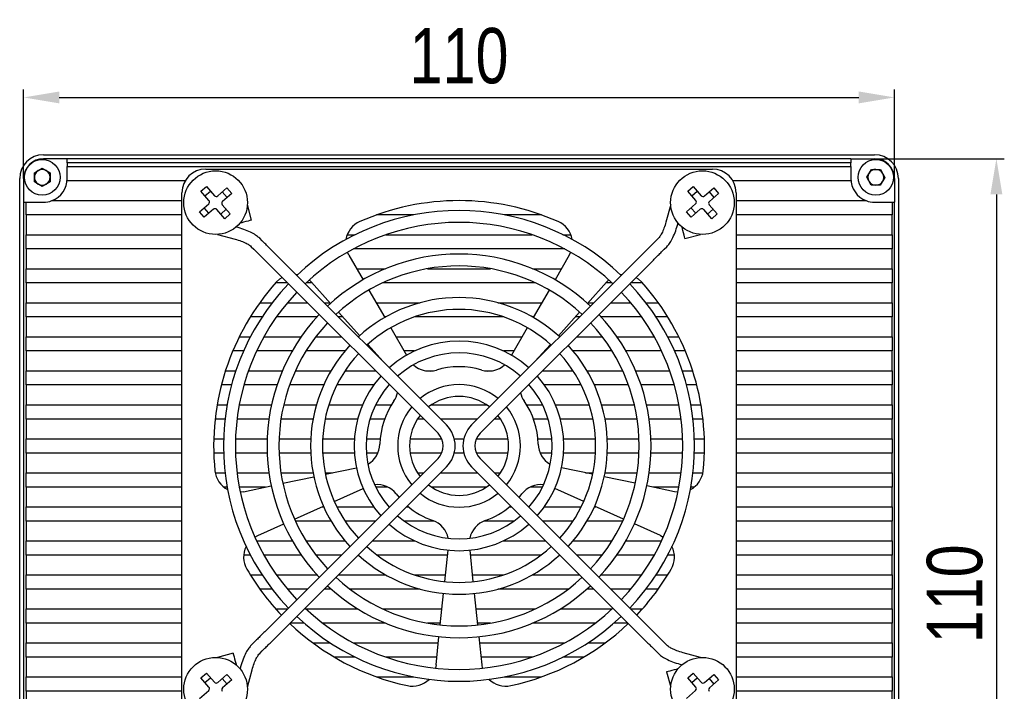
# Model space of a CAD drawing. Header units: millimetres. Extents: x 0 to 15109, y 0 to 959.
# Tile 5 of 5: x 14985 to 15109, y 819 to 904. Entities that reach past the tile are written whole.
import ezdxf

# ---------------------------------------------------------------- set-up
doc = ezdxf.new("R2010")
doc.units = ezdxf.units.MM
doc.layers.add('粗实线', color=7, linetype='Continuous', lineweight=50)
doc.layers.add('细实线', color=3, linetype='Continuous', lineweight=25)
doc.styles.add('iTek', font='txt', dxfattribs={"width": 0.8, "height": 7})
doc.dimstyles.new('iTek', dxfattribs={"dimscale": 0, "dimtxt": 7, "dimasz": 4.5, "dimexe": 1, "dimexo": 0, "dimgap": 1.5, "dimtad": 1, "dimtoh": 1, "dimdsep": 46, "dimtxsty": 'iTek', "dimcen": 4, "dimclrd": 256, "dimclre": 256, "dimclrt": 256, "dimazin": 2, "dimtfac": 1, "dimtmove": 0, "dimatfit": 3, "dimfxl": 1, "dimlwd": -1, "dimlwe": -1, "dimarcsym": 0})

# ---------------------------------------------------------------- blocks, each defined once
blk = doc.blocks.new('*D113')
at = {"layer": 'Defpoints', "color": 0, "lineweight": 30}
for p in [(15095.38, 894.55), (14985.38, 884.3), (15095.38, 884.3)]:
    blk.add_point(p, dxfattribs=at)
at = {"layer": '细实线'}
for p, q in [((14985.38, 884.3), (14985.38, 895.55)), ((15095.38, 884.3), (15095.38, 895.55)), ((14989.88, 894.55), (15090.88, 894.55))]:
    blk.add_line(p, q, dxfattribs=at)
at = {"layer": '细实线', "lineweight": 30}
for points in [[(14989.88, 895.3), (14989.88, 893.8), (14985.38, 894.55)], [(15090.88, 895.3), (15090.88, 893.8), (15095.38, 894.55)]]:
    blk.add_solid(points, dxfattribs=at)
at = {"layer": '细实线', "insert": (15040.38, 899.78), "char_height": 7, "attachment_point": 5, "style": 'iTek'}
blk.add_mtext('110', dxfattribs=at)
blk = doc.blocks.new('*D114')
at = {"layer": 'Defpoints', "color": 0, "lineweight": 30}
for p in [(15092.88, 886.8), (15092.88, 776.8), (15108.26, 776.8)]:
    blk.add_point(p, dxfattribs=at)
at = {"layer": '细实线'}
for p, q in [((15092.88, 886.8), (15109.26, 886.8)), ((15108.26, 882.3), (15108.26, 781.3)), ((15092.88, 776.8), (15109.26, 776.8))]:
    blk.add_line(p, q, dxfattribs=at)
at = {"layer": '细实线', "lineweight": 30}
for points in [[(15107.51, 882.3), (15109.01, 882.3), (15108.26, 886.8)], [(15107.51, 781.3), (15109.01, 781.3), (15108.26, 776.8)]]:
    blk.add_solid(points, dxfattribs=at)
at = {"layer": '细实线', "insert": (15103.02, 831.8), "char_height": 7, "attachment_point": 5, "rotation": 90, "style": 'iTek'}
blk.add_mtext('110', dxfattribs=at)

msp = doc.modelspace()

# ---------------------------------------------------------------- linework, layer by layer
at = {"layer": '粗实线', "lineweight": 30}
for p, q in [((14987.88, 887.301), (15092.88, 887.301)), ((14986.73, 885.028), (14987.73, 885.606)), ((14987.73, 885.606), (14988.73, 885.028)), ((14990.88, 886.801), (14987.88, 886.801)), ((15089.88, 886.801), (14990.88, 886.801)), ((14990.88, 886.301), (14990.88, 886.801)), ((15089.88, 886.301), (14990.88, 886.301)), ((14990.88, 886.301), (14990.88, 885.801)), ((14990.88, 884.001), (14990.88, 885.801)), ((14990.88, 885.801), (15089.88, 885.801)), ((15089.88, 886.801), (15089.88, 886.301)), ((15089.88, 886.801), (15092.88, 886.801)), ((15089.88, 885.801), (15089.88, 886.301)), ((15089.88, 885.801), (15089.88, 884.001)), ((14986.73, 883.874), (14986.73, 885.028)), ((14988.73, 885.028), (14988.73, 883.874)), ((15008.38, 885.501), (15072.38, 885.501)), ((15091.875, 884.467), (15092.466, 885.459)), ((15092.439, 883.459), (15091.875, 884.467)), ((15092.466, 885.459), (15093.621, 885.443)), ((15094.184, 884.435), (15093.593, 883.443)), ((15093.621, 885.443), (15094.184, 884.435)), ((14984.88, 779.301), (14984.88, 884.301)), ((14985.38, 884.301), (14985.38, 881.301)), ((14987.73, 883.296), (14986.73, 883.874)), ((14988.73, 883.874), (14987.73, 883.296)), ((15005.782, 884.001), (14990.88, 884.001)), ((15007.773, 882.684), (15008.467, 883.288)), ((15008.467, 883.288), (15009.478, 882.126)), ((15009.901, 882.097), (15011.063, 883.108)), ((15011.063, 883.108), (15011.667, 882.414)), ((15069.273, 882.684), (15069.967, 883.288)), ((15069.967, 883.288), (15070.978, 882.126)), ((15071.401, 882.097), (15072.563, 883.108)), ((15072.563, 883.108), (15073.167, 882.414)), ((15089.88, 884.001), (15074.978, 884.001)), ((15093.593, 883.443), (15092.439, 883.459)), ((15095.38, 884.301), (15095.38, 881.301)), ((15095.88, 884.301), (15095.88, 779.301)), ((15005.38, 818.501), (15005.38, 882.501)), ((15008.784, 881.522), (15007.773, 882.684)), ((15008.284, 882.096), (15008.978, 882.7)), ((15010.475, 882.596), (15011.079, 881.902)), ((15011.667, 882.414), (15010.505, 881.403)), ((15070.284, 881.522), (15069.273, 882.684)), ((15069.784, 882.096), (15070.478, 882.7)), ((15071.975, 882.596), (15072.579, 881.902)), ((15073.167, 882.414), (15072.005, 881.403)), ((15075.38, 882.501), (15075.38, 818.501)), ((14985.38, 881.301), (14985.38, 782.301)), ((14985.38, 881.301), (14985.68, 881.301)), ((14985.68, 879.701), (14985.68, 881.301)), ((14985.68, 881.301), (14987.88, 881.301)), ((14988.957, 881.501), (15005.38, 881.501)), ((15007.593, 880.088), (15008.754, 881.099)), ((15010.476, 880.98), (15011.487, 879.818)), ((15014.172, 879.041), (15013.643, 881.017)), ((15067.117, 881.017), (15066.522, 878.798)), ((15069.093, 880.088), (15070.254, 881.099)), ((15071.976, 880.98), (15072.987, 879.818)), ((15075.38, 881.501), (15091.803, 881.501)), ((15092.88, 881.301), (15095.08, 881.301)), ((15095.08, 881.301), (15095.08, 879.701)), ((15095.08, 881.301), (15095.38, 881.301)), ((15095.38, 782.301), (15095.38, 881.301)), ((15005.38, 879.701), (14985.68, 879.701)), ((14985.68, 879.701), (14985.68, 877.201)), ((15008.197, 879.394), (15007.593, 880.088)), ((15008.785, 879.906), (15008.181, 880.6)), ((15009.358, 880.405), (15008.197, 879.394)), ((15010.793, 879.214), (15009.782, 880.376)), ((15010.975, 880.406), (15010.281, 879.802)), ((15011.487, 879.818), (15010.793, 879.214)), ((15034.686, 879.701), (15029.97, 879.701)), ((15050.789, 879.701), (15046.074, 879.701)), ((15069.697, 879.394), (15069.093, 880.088)), ((15070.285, 879.906), (15069.681, 880.6)), ((15070.858, 880.405), (15069.697, 879.394)), ((15072.293, 879.214), (15071.282, 880.376)), ((15072.475, 880.406), (15071.781, 879.802)), ((15072.987, 879.818), (15072.293, 879.214)), ((15095.08, 879.701), (15075.38, 879.701)), ((15095.08, 877.201), (15095.08, 879.701)), ((15012.471, 878.092), (15012.204, 878.164)), ((15012.717, 878.677), (15012.723, 878.653)), ((15067.971, 878.41), (15068.042, 878.677)), ((15068.555, 878.164), (15068.532, 878.157)), ((14985.68, 877.201), (15005.38, 877.201)), ((14985.68, 875.401), (14985.68, 877.201)), ((15009.864, 877.238), (15012.083, 876.643)), ((15026.264, 877.201), (15027.258, 877.201)), ((15031.151, 877.201), (15049.609, 877.201)), ((15053.501, 877.201), (15054.496, 877.201)), ((15068.92, 876.709), (15070.896, 877.238)), ((15075.38, 877.201), (15095.08, 877.201)), ((15095.08, 877.201), (15095.08, 875.401)), ((15014.139, 875.681), (15014.468, 875.352)), ((15015.529, 876.413), (15015.2, 876.742)), ((15065.56, 876.742), (15065.231, 876.413)), ((15066.291, 875.352), (15066.62, 875.681)), ((15005.38, 875.401), (14985.68, 875.401)), ((14985.68, 875.401), (14985.68, 872.901)), ((15038.789, 853.153), (15017.272, 874.669)), ((15026.46, 874.61), (15026.279, 874.981)), ((15026.46, 874.61), (15028.255, 871.502)), ((15053.723, 875.401), (15027.036, 875.401)), ((15063.487, 874.669), (15041.971, 853.153)), ((15054.299, 874.61), (15052.505, 871.502)), ((15054.48, 874.981), (15054.299, 874.61)), ((15095.08, 875.401), (15075.38, 875.401)), ((15095.08, 872.901), (15095.08, 875.401)), ((15016.212, 873.608), (15037.728, 852.092)), ((15043.031, 852.092), (15064.548, 873.608)), ((14985.68, 872.901), (15005.38, 872.901)), ((14985.68, 871.101), (14985.68, 872.901)), ((15019.77, 872.172), (15019.972, 872.148)), ((15027.447, 872.901), (15031.09, 872.901)), ((15036.404, 872.901), (15044.355, 872.901)), ((15049.67, 872.901), (15053.312, 872.901)), ((15060.787, 872.148), (15060.99, 872.172)), ((15075.38, 872.901), (15095.08, 872.901)), ((15095.08, 872.901), (15095.08, 871.101)), ((15005.38, 871.101), (14985.68, 871.101)), ((14985.68, 871.101), (14985.68, 868.601)), ((15018.719, 871.101), (15017.214, 871.101)), ((15021.831, 871.101), (15021.048, 871.101)), ((15021.456, 871.476), (15021.752, 871.189)), ((15021.752, 871.189), (15024.153, 868.522)), ((15050.034, 871.101), (15030.726, 871.101)), ((15059.008, 871.189), (15056.606, 868.522)), ((15059.711, 871.101), (15058.928, 871.101)), ((15059.008, 871.189), (15059.304, 871.476)), ((15063.545, 871.101), (15062.04, 871.101)), ((15095.08, 871.101), (15075.38, 871.101)), ((15095.08, 868.601), (15095.08, 871.101)), ((15029.005, 870.203), (15031.005, 866.739)), ((15051.755, 870.203), (15049.755, 866.739)), ((14985.68, 868.601), (15005.38, 868.601)), ((14985.68, 866.801), (14985.68, 868.601)), ((15015.212, 868.601), (15016.769, 868.601)), ((15018.69, 868.601), (15021.219, 868.601)), ((15023.34, 868.601), (15024.082, 868.601)), ((15029.93, 868.601), (15035.486, 868.601)), ((15045.274, 868.601), (15050.83, 868.601)), ((15056.677, 868.601), (15057.419, 868.601)), ((15059.54, 868.601), (15062.07, 868.601)), ((15063.99, 868.601), (15065.547, 868.601)), ((15075.38, 868.601), (15095.08, 868.601)), ((15095.08, 868.601), (15095.08, 866.801)), ((15025.157, 867.408), (15027.834, 864.435)), ((15055.602, 867.408), (15052.926, 864.435)), ((15005.38, 866.801), (14985.68, 866.801)), ((14985.68, 866.801), (14985.68, 864.301)), ((15015.493, 866.801), (15014.011, 866.801)), ((15022.425, 866.801), (15017.307, 866.801)), ((15025.703, 866.801), (15025.14, 866.801)), ((15031.113, 866.801), (15030.969, 866.801)), ((15046.025, 866.801), (15034.734, 866.801)), ((15049.791, 866.801), (15049.646, 866.801)), ((15055.619, 866.801), (15055.056, 866.801)), ((15063.453, 866.801), (15058.334, 866.801)), ((15066.748, 866.801), (15065.267, 866.801)), ((15095.08, 866.801), (15075.38, 866.801)), ((15095.08, 864.301), (15095.08, 866.801)), ((15031.755, 865.44), (15033.755, 861.976)), ((15049.005, 865.44), (15047.005, 861.976)), ((14985.68, 864.301), (15005.38, 864.301)), ((14985.68, 862.501), (14985.68, 864.301)), ((15012.621, 864.301), (15014.024, 864.301)), ((15015.73, 864.301), (15020.439, 864.301)), ((15022.293, 864.301), (15025.519, 864.301)), ((15027.64, 864.301), (15027.686, 864.301)), ((15028.837, 863.32), (15030.791, 861.151)), ((15032.412, 864.301), (15048.347, 864.301)), ((15051.922, 863.32), (15049.969, 861.151)), ((15053.073, 864.301), (15053.119, 864.301)), ((15055.24, 864.301), (15058.466, 864.301)), ((15060.32, 864.301), (15065.03, 864.301)), ((15066.735, 864.301), (15068.139, 864.301)), ((15075.38, 864.301), (15095.08, 864.301)), ((15095.08, 864.301), (15095.08, 862.501)), ((15005.38, 862.501), (14985.68, 862.501)), ((14985.68, 862.501), (14985.68, 860.001)), ((15013.157, 862.501), (15011.797, 862.501)), ((15019.307, 862.501), (15014.805, 862.501)), ((15025.973, 862.501), (15021.052, 862.501)), ((15029.575, 862.501), (15029.44, 862.501)), ((15034.762, 862.501), (15033.452, 862.501)), ((15047.308, 862.501), (15045.998, 862.501)), ((15051.319, 862.501), (15051.185, 862.501)), ((15059.707, 862.501), (15054.787, 862.501)), ((15065.954, 862.501), (15061.453, 862.501)), ((15068.963, 862.501), (15067.602, 862.501)), ((15095.08, 862.501), (15075.38, 862.501)), ((15095.08, 860.001), (15095.08, 862.501)), ((14985.68, 860.001), (15005.38, 860.001)), ((14985.68, 858.201), (14985.68, 860.001)), ((15010.871, 860.001), (15012.187, 860.001)), ((15013.775, 860.001), (15018.068, 860.001)), ((15019.708, 860.001), (15024.215, 860.001)), ((15025.981, 860.001), (15029.819, 860.001)), ((15036.132, 860.001), (15037.174, 860.001)), ((15043.585, 860.001), (15044.627, 860.001)), ((15050.94, 860.001), (15054.778, 860.001)), ((15056.545, 860.001), (15061.051, 860.001)), ((15062.691, 860.001), (15066.984, 860.001)), ((15068.572, 860.001), (15069.888, 860.001)), ((15075.38, 860.001), (15095.08, 860.001)), ((15095.08, 860.001), (15095.08, 858.201)), ((15005.38, 858.201), (14985.68, 858.201)), ((14985.68, 858.201), (14985.68, 855.701)), ((15011.643, 858.201), (15010.351, 858.201)), ((15017.385, 858.201), (15013.199, 858.201)), ((15023.284, 858.201), (15018.972, 858.201)), ((15029.597, 858.201), (15024.944, 858.201)), ((15031.619, 858.201), (15031.504, 858.201)), ((15049.255, 858.201), (15049.14, 858.201)), ((15055.816, 858.201), (15051.163, 858.201)), ((15061.787, 858.201), (15057.476, 858.201)), ((15067.56, 858.201), (15063.375, 858.201)), ((15070.408, 858.201), (15069.116, 858.201)), ((15095.08, 858.201), (15075.38, 858.201)), ((15095.08, 855.701), (15095.08, 858.201)), ((14985.68, 853.901), (14985.68, 855.701)), ((14985.68, 855.701), (15005.38, 855.701)), ((15009.819, 855.701), (15011.088, 855.701)), ((15012.612, 855.701), (15016.694, 855.701)), ((15018.232, 855.701), (15022.365, 855.701)), ((15023.932, 855.701), (15028.193, 855.701)), ((15029.843, 855.701), (15031.838, 855.701)), ((15036.912, 855.701), (15043.847, 855.701)), ((15048.921, 855.701), (15050.916, 855.701)), ((15052.567, 855.701), (15056.827, 855.701)), ((15058.394, 855.701), (15062.527, 855.701)), ((15064.066, 855.701), (15068.147, 855.701)), ((15069.672, 855.701), (15070.94, 855.701)), ((15075.38, 855.701), (15095.08, 855.701)), ((15095.08, 855.701), (15095.08, 853.901)), ((15005.38, 853.901), (14985.68, 853.901)), ((14985.68, 853.901), (14985.68, 851.401)), ((15010.825, 853.901), (15009.567, 853.901)), ((15016.369, 853.901), (15012.335, 853.901)), ((15021.941, 853.901), (15017.885, 853.901)), ((15027.573, 853.901), (15023.468, 853.901)), ((15030.975, 853.901), (15029.132, 853.901)), ((15035.919, 853.901), (15035.135, 853.901)), ((15042.719, 853.901), (15038.04, 853.901)), ((15045.624, 853.901), (15044.84, 853.901)), ((15051.627, 853.901), (15049.784, 853.901)), ((15057.291, 853.901), (15053.186, 853.901)), ((15062.874, 853.901), (15058.819, 853.901)), ((15068.424, 853.901), (15064.39, 853.901)), ((15071.193, 853.901), (15069.935, 853.901)), ((15095.08, 853.901), (15075.38, 853.901)), ((15095.08, 851.401), (15095.08, 853.901)), ((14985.68, 851.401), (15005.38, 851.401)), ((14985.68, 849.601), (14985.68, 851.401)), ((15009.393, 851.401), (15010.643, 851.401)), ((15012.144, 851.401), (15016.146, 851.401)), ((15017.648, 851.401), (15021.651, 851.401)), ((15023.153, 851.401), (15027.16, 851.401)), ((15028.664, 851.401), (15030.42, 851.401)), ((15034.195, 851.401), (15038.199, 851.401)), ((15039.777, 851.401), (15040.982, 851.401)), ((15042.56, 851.401), (15046.565, 851.401)), ((15050.339, 851.401), (15052.095, 851.401)), ((15053.599, 851.401), (15057.606, 851.401)), ((15059.108, 851.401), (15063.112, 851.401)), ((15064.613, 851.401), (15068.615, 851.401)), ((15070.116, 851.401), (15071.367, 851.401)), ((15075.38, 851.401), (15095.08, 851.401)), ((15095.08, 851.401), (15095.08, 849.601)), ((15005.38, 849.601), (14985.68, 849.601)), ((14985.68, 849.601), (14985.68, 847.101)), ((15010.643, 849.601), (15009.393, 849.601)), ((15016.146, 849.601), (15012.144, 849.601)), ((15021.651, 849.601), (15017.648, 849.601)), ((15027.16, 849.601), (15023.153, 849.601)), ((15030.131, 849.601), (15028.664, 849.601)), ((15038.199, 849.601), (15034.195, 849.601)), ((15040.982, 849.601), (15039.777, 849.601)), ((15046.565, 849.601), (15042.56, 849.601)), ((15052.095, 849.601), (15050.629, 849.601)), ((15057.606, 849.601), (15053.599, 849.601)), ((15063.112, 849.601), (15059.108, 849.601)), ((15068.615, 849.601), (15064.613, 849.601)), ((15071.367, 849.601), (15070.116, 849.601)), ((15095.08, 849.601), (15075.38, 849.601)), ((15095.08, 847.101), (15095.08, 849.601)), ((15037.728, 848.91), (15016.212, 827.394)), ((15064.548, 827.394), (15043.031, 848.91)), ((14985.68, 847.101), (15005.38, 847.101)), ((14985.68, 845.301), (14985.68, 847.101)), ((15009.576, 847.101), (15010.825, 847.101)), ((15012.335, 847.101), (15016.369, 847.101)), ((15017.272, 826.333), (15038.789, 847.849)), ((15017.885, 847.101), (15021.941, 847.101)), ((15023.468, 847.101), (15024.384, 847.101)), ((15023.507, 846.915), (15027.419, 847.746)), ((15035.135, 847.101), (15035.919, 847.101)), ((15038.04, 847.101), (15042.719, 847.101)), ((15041.971, 847.849), (15063.487, 826.333)), ((15044.84, 847.101), (15045.624, 847.101)), ((15057.253, 846.915), (15053.34, 847.746)), ((15056.375, 847.101), (15057.291, 847.101)), ((15058.819, 847.101), (15062.874, 847.101)), ((15064.39, 847.101), (15068.424, 847.101)), ((15069.935, 847.101), (15071.184, 847.101)), ((15075.38, 847.101), (15095.08, 847.101)), ((15095.08, 847.101), (15095.08, 845.301)), ((15018.127, 845.771), (15022.039, 846.603)), ((15062.633, 845.771), (15058.72, 846.603)), ((15005.38, 845.301), (14985.68, 845.301)), ((14985.68, 845.301), (14985.68, 842.801)), ((15011.088, 845.301), (15010.656, 845.301)), ((15015.916, 845.301), (15012.612, 845.301)), ((15013.149, 844.713), (15012.741, 844.655)), ((15013.149, 844.713), (15016.66, 845.459)), ((15024.621, 843.485), (15028.275, 845.112)), ((15031.382, 845.301), (15029.843, 845.301)), ((15043.847, 845.301), (15036.912, 845.301)), ((15050.916, 845.301), (15049.378, 845.301)), ((15056.138, 843.485), (15052.484, 845.112)), ((15067.61, 844.713), (15064.1, 845.459)), ((15068.147, 845.301), (15064.844, 845.301)), ((15068.018, 844.655), (15067.61, 844.713)), ((15070.103, 845.301), (15069.672, 845.301)), ((15095.08, 845.301), (15075.38, 845.301)), ((15095.08, 842.801), (15095.08, 845.301)), ((15032.429, 844.435), (15032.798, 843.98)), ((15047.961, 843.98), (15048.33, 844.435)), ((14985.68, 842.801), (15005.38, 842.801)), ((14985.68, 841.001), (14985.68, 842.801)), ((15019.597, 841.248), (15023.251, 842.875)), ((15023.085, 842.801), (15023.284, 842.801)), ((15024.944, 842.801), (15029.597, 842.801)), ((15031.504, 842.801), (15031.619, 842.801)), ((15033.74, 842.801), (15033.999, 842.801)), ((15046.76, 842.801), (15047.019, 842.801)), ((15049.14, 842.801), (15049.255, 842.801)), ((15051.163, 842.801), (15055.816, 842.801)), ((15057.476, 842.801), (15057.674, 842.801)), ((15061.163, 841.248), (15057.509, 842.875)), ((15075.38, 842.801), (15095.08, 842.801)), ((15095.08, 842.801), (15095.08, 841.001)), ((15005.38, 841.001), (14985.68, 841.001)), ((14985.68, 841.001), (14985.68, 838.501)), ((15024.215, 841.001), (15019.708, 841.001)), ((15029.819, 841.001), (15025.981, 841.001)), ((15037.235, 841.001), (15033.465, 841.001)), ((15047.294, 841.001), (15043.524, 841.001)), ((15054.778, 841.001), (15050.94, 841.001)), ((15061.051, 841.001), (15056.545, 841.001)), ((15095.08, 841.001), (15075.38, 841.001)), ((15095.08, 838.501), (15095.08, 841.001)), ((15014.948, 839.178), (15018.226, 840.638)), ((15065.812, 839.178), (15062.533, 840.638)), ((14985.68, 838.501), (15005.38, 838.501)), ((14985.68, 836.701), (14985.68, 838.501)), ((15014.584, 838.985), (15014.948, 839.178)), ((15014.805, 838.501), (15019.307, 838.501)), ((15021.052, 838.501), (15025.973, 838.501)), ((15029.44, 838.501), (15034.762, 838.501)), ((15045.998, 838.501), (15051.319, 838.501)), ((15054.787, 838.501), (15059.707, 838.501)), ((15061.453, 838.501), (15065.954, 838.501)), ((15065.812, 839.178), (15066.176, 838.985)), ((15075.38, 838.501), (15095.08, 838.501)), ((15095.08, 838.501), (15095.08, 836.701)), ((15038.577, 833.346), (15038.995, 837.324)), ((15042.183, 833.346), (15041.765, 837.324)), ((15005.38, 836.701), (14985.68, 836.701)), ((14985.68, 836.701), (14985.68, 834.201)), ((15014.024, 836.701), (15013.18, 836.701)), ((15020.439, 836.701), (15015.73, 836.701)), ((15025.519, 836.701), (15022.293, 836.701)), ((15027.686, 836.701), (15027.64, 836.701)), ((15038.929, 836.701), (15030.03, 836.701)), ((15050.73, 836.701), (15041.83, 836.701)), ((15053.119, 836.701), (15053.073, 836.701)), ((15058.466, 836.701), (15055.24, 836.701)), ((15065.03, 836.701), (15060.32, 836.701)), ((15067.58, 836.701), (15066.735, 836.701)), ((15095.08, 836.701), (15075.38, 836.701)), ((15095.08, 834.201), (15095.08, 836.701)), ((14985.68, 834.201), (15005.38, 834.201)), ((14985.68, 832.401), (14985.68, 834.201)), ((15014.011, 834.201), (15015.493, 834.201)), ((15017.307, 834.201), (15022.425, 834.201)), ((15025.14, 834.201), (15031.113, 834.201)), ((15034.734, 834.201), (15038.667, 834.201)), ((15042.093, 834.201), (15046.025, 834.201)), ((15049.646, 834.201), (15055.619, 834.201)), ((15058.334, 834.201), (15063.453, 834.201)), ((15065.267, 834.201), (15066.748, 834.201)), ((15075.38, 834.201), (15095.08, 834.201)), ((15095.08, 834.201), (15095.08, 832.401)), ((15005.38, 832.401), (14985.68, 832.401)), ((14985.68, 832.401), (14985.68, 829.901)), ((15016.769, 832.401), (15015.212, 832.401)), ((15021.219, 832.401), (15018.69, 832.401)), ((15024.241, 832.401), (15023.34, 832.401)), ((15035.486, 832.401), (15026.597, 832.401)), ((15054.162, 832.401), (15045.274, 832.401)), ((15057.419, 832.401), (15056.518, 832.401)), ((15062.07, 832.401), (15059.54, 832.401)), ((15065.547, 832.401), (15063.99, 832.401)), ((15095.08, 832.401), (15075.38, 832.401)), ((15095.08, 829.901), (15095.08, 832.401)), ((15038.002, 827.876), (15038.42, 831.854)), ((15042.758, 827.876), (15042.34, 831.854)), ((14985.68, 829.901), (15005.38, 829.901)), ((14985.68, 828.101), (14985.68, 829.901)), ((15017.214, 829.901), (15018.719, 829.901)), ((15021.048, 829.901), (15027.585, 829.901)), ((15030.726, 829.901), (15038.215, 829.901)), ((15042.545, 829.901), (15050.034, 829.901)), ((15053.174, 829.901), (15059.711, 829.901)), ((15062.04, 829.901), (15063.545, 829.901)), ((15075.38, 829.901), (15095.08, 829.901)), ((15095.08, 829.901), (15095.08, 828.101)), ((15005.38, 828.101), (14985.68, 828.101)), ((14985.68, 828.101), (14985.68, 825.601)), ((15020.802, 828.101), (15019.04, 828.101)), ((15031.09, 828.101), (15023.166, 828.101)), ((15038.025, 828.101), (15036.404, 828.101)), ((15044.355, 828.101), (15042.734, 828.101)), ((15057.593, 828.101), (15049.67, 828.101)), ((15061.719, 828.101), (15059.958, 828.101)), ((15095.08, 828.101), (15075.38, 828.101)), ((15095.08, 825.601), (15095.08, 828.101)), ((15037.47, 822.815), (15037.845, 826.384)), ((15043.29, 822.815), (15042.915, 826.384)), ((14985.68, 825.601), (15005.38, 825.601)), ((14985.68, 823.801), (14985.68, 825.601)), ((15014.468, 825.65), (15014.139, 825.321)), ((15021.914, 825.601), (15024.099, 825.601)), ((15027.036, 825.601), (15037.763, 825.601)), ((15042.997, 825.601), (15053.723, 825.601)), ((15056.66, 825.601), (15058.846, 825.601)), ((15066.62, 825.321), (15066.291, 825.65)), ((15075.38, 825.601), (15095.08, 825.601)), ((15095.08, 825.601), (15095.08, 823.801)), ((15005.38, 823.801), (14985.68, 823.801)), ((14985.68, 823.801), (14985.68, 821.301)), ((15011.84, 824.294), (15009.864, 823.764)), ((15015.2, 824.26), (15015.529, 824.589)), ((15027.258, 823.801), (15024.628, 823.801)), ((15037.573, 823.801), (15031.151, 823.801)), ((15049.609, 823.801), (15043.186, 823.801)), ((15056.131, 823.801), (15053.501, 823.801)), ((15065.231, 824.589), (15065.56, 824.26)), ((15070.896, 823.764), (15068.676, 824.359)), ((15095.08, 823.801), (15075.38, 823.801)), ((15095.08, 821.301), (15095.08, 823.801)), ((15012.204, 822.839), (15012.228, 822.845)), ((15012.789, 822.593), (15012.717, 822.326)), ((15013.643, 819.985), (15014.238, 822.205)), ((15037.47, 822.815), (15037.399, 822.409)), ((15043.361, 822.409), (15043.29, 822.815)), ((15068.042, 822.326), (15068.036, 822.349)), ((15068.288, 822.91), (15068.555, 822.839)), ((14985.68, 819.501), (14985.68, 821.301)), ((14985.68, 821.301), (15005.38, 821.301)), ((15007.773, 821.184), (15008.467, 821.788)), ((15008.784, 820.022), (15007.773, 821.184)), ((15008.284, 820.596), (15008.978, 821.2)), ((15008.467, 821.788), (15009.478, 820.626)), ((15009.901, 820.597), (15011.063, 821.608)), ((15010.475, 821.096), (15011.079, 820.402)), ((15011.667, 820.914), (15010.505, 819.903)), ((15011.063, 821.608), (15011.667, 820.914)), ((15029.97, 821.301), (15034.686, 821.301)), ((15046.074, 821.301), (15050.789, 821.301)), ((15066.587, 821.961), (15067.117, 819.985)), ((15069.273, 821.184), (15069.967, 821.788)), ((15070.284, 820.022), (15069.273, 821.184)), ((15069.784, 820.596), (15070.478, 821.2)), ((15069.967, 821.788), (15070.978, 820.626)), ((15071.401, 820.597), (15072.563, 821.608)), ((15071.975, 821.096), (15072.579, 820.402)), ((15073.167, 820.914), (15072.005, 819.903)), ((15072.563, 821.608), (15073.167, 820.914)), ((15075.38, 821.301), (15095.08, 821.301)), ((15095.08, 821.301), (15095.08, 819.501)), ((15005.38, 819.501), (14985.68, 819.501)), ((14985.68, 819.501), (14985.68, 817.001)), ((15007.593, 818.588), (15008.754, 819.599)), ((15069.093, 818.588), (15070.254, 819.599)), ((15095.08, 819.501), (15075.38, 819.501)), ((15095.08, 817.001), (15095.08, 819.501))]:
    msp.add_line(p, q, dxfattribs=at)
at = {"layer": '粗实线', "lineweight": 30, "flags": 128}
for points in [[(15014.172, 879.041), (15014.117, 879.027), (15013.96, 878.984), (15013.725, 878.921), (15013.448, 878.847), (15013.171, 878.773), (15012.936, 878.71), (15012.779, 878.668), (15012.723, 878.653)], [(15068.92, 876.709), (15068.905, 876.764), (15068.863, 876.921), (15068.8, 877.156), (15068.726, 877.433), (15068.651, 877.71), (15068.589, 877.945), (15068.546, 878.102), (15068.532, 878.157)], [(15017.288, 871.184), (15017.754, 871.605), (15018.034, 871.787)], [(15062.726, 871.787), (15063.006, 871.605), (15063.472, 871.184)], [(15011.84, 824.294), (15011.854, 824.239), (15011.896, 824.082), (15011.959, 823.847), (15012.034, 823.569), (15012.108, 823.292), (15012.171, 823.057), (15012.213, 822.9), (15012.228, 822.845)], [(15066.587, 821.961), (15066.642, 821.976), (15066.799, 822.018), (15067.034, 822.081), (15067.312, 822.155), (15067.589, 822.229), (15067.824, 822.292), (15067.981, 822.334), (15068.036, 822.349)]]:
    msp.add_lwpolyline(points, dxfattribs=at)
at = {"layer": '粗实线', "lineweight": 30}
for centre, radius in [((14987.73, 884.451), 2.25), ((15093.03, 884.451), 2.25), ((15009.63, 881.251), 4.02), ((15071.13, 881.251), 4.02), ((15009.63, 819.751), 4.02), ((15071.13, 819.751), 4.02)]:
    msp.add_circle(centre, radius, dxfattribs=at)
for centre, radius, start, end in [((14987.88, 884.301), 3, 90, 180), ((15092.88, 884.301), 3, 0, 90), ((14987.88, 884.301), 2.5, 90, 180), ((15092.88, 884.301), 2.5, 0, 90), ((14987.73, 884.451), 1, 120, 180), ((14987.73, 884.451), 1, 180, 240), ((14987.73, 884.451), 1, 60, 120), ((14987.73, 884.451), 1, 0, 60), ((14987.73, 884.451), 1, 300, 0), ((15008.38, 882.501), 3, 90, 180), ((15072.38, 882.501), 3, 0, 90), ((15093.03, 884.451), 1, 149.21048, 209.21048), ((15093.03, 884.451), 1, 89.21048, 149.21048), ((15093.03, 884.451), 1, 29.21048, 89.21048), ((15093.03, 884.451), 1, 329.21048, 29.21048), ((14987.73, 884.451), 1, 240, 300), ((14987.88, 884.301), 3, 291.03947, 0), ((15092.88, 884.301), 3, 180, 248.96053), ((15093.03, 884.451), 1, 209.21048, 269.21048), ((15093.03, 884.451), 1, 269.21048, 329.21048), ((15009.704, 882.323), 0.3, 221.03611, 311.03611), ((15071.204, 882.323), 0.3, 221.03611, 311.03611), ((14987.88, 884.301), 3, 270, 291.03947), ((15008.557, 881.325), 0.3, 311.03611, 41.03611), ((15010.702, 881.177), 0.3, 131.03611, 221.03611), ((15040.38, 850.501), 31, 66.15064, 113.84936), ((15070.057, 881.325), 0.3, 311.03611, 41.03611), ((15072.202, 881.177), 0.3, 131.03611, 221.03611), ((15092.88, 884.301), 3, 248.96053, 270), ((15009.555, 880.179), 0.3, 41.03611, 131.03611), ((15040.38, 850.501), 29.75, 46.44458, 133.55542), ((15071.055, 880.179), 0.3, 41.03611, 131.03611), ((15040.38, 850.501), 28.25, 46.52131, 133.47869), ((15029.058, 876.11), 3, 113.84936, 170.62006), ((15051.701, 876.11), 3, 9.37994, 66.15064), ((15040.38, 850.501), 24.25, 46.77232, 133.22768), ((15040.38, 850.501), 22.75, 46.88921, 133.11079), ((15040.38, 850.501), 31, 138.15064, 185.84936), ((15040.38, 850.501), 29.75, 136.44458, 223.55542), ((15040.38, 850.501), 29.75, 316.44458, 43.55542), ((15040.38, 850.501), 31, 354.15064, 41.84936), ((15040.38, 850.501), 28.25, 136.52131, 223.47869), ((15040.38, 850.501), 28.25, 316.52131, 43.47869), ((15040.38, 850.501), 18.75, 47.29244, 132.60822), ((15040.38, 850.501), 24.25, 136.77232, 223.22768), ((15040.38, 850.501), 17.25, 47.49191, 132.50809), ((15040.38, 850.501), 24.25, 316.77232, 43.22768), ((15040.38, 850.501), 22.75, 136.88921, 223.11079), ((15040.38, 850.501), 22.75, 316.88921, 43.11079), ((15040.38, 850.501), 18.75, 137.29244, 222.70756), ((15040.38, 850.501), 13.25, 48.24489, 131.75511), ((15040.38, 850.501), 18.75, 317.29244, 42.70756), ((15040.38, 850.501), 17.25, 137.49191, 222.50809), ((15040.38, 850.501), 11.75, 48.65967, 131.34033), ((15040.38, 850.501), 17.25, 317.49191, 42.50809), ((15036.653, 862.956), 3, 227.45606, 286.65764), ((15044.106, 862.956), 3, 253.34236, 312.54394), ((15040.38, 850.501), 10, 73.34236, 106.65764), ((15040.38, 850.501), 13.25, 138.31943, 221.75511), ((15040.38, 850.501), 11.75, 138.65967, 221.34033), ((15040.38, 850.501), 7.75, 50.55344, 129.44656), ((15040.38, 850.501), 11.75, 318.65967, 41.34033), ((15040.38, 850.501), 13.25, 318.24489, 41.68057), ((15029.686, 857.894), 3, 325.34236, 346.86784), ((15051.073, 857.894), 3, 193.13216, 214.65764), ((15040.38, 850.501), 10, 145.34236, 178.65764), ((15040.38, 850.501), 6.25, 51.8921, 128.1079), ((15040.38, 850.501), 10, 1.34236, 34.65764), ((15040.38, 850.501), 7.75, 140.55344, 219.44656), ((15040.38, 850.501), 7.75, 320.55344, 39.44656), ((15040.38, 850.501), 6.25, 141.8921, 218.1079), ((15040.38, 850.501), 6.25, 321.8921, 38.1079), ((15036.137, 850.501), 2.25, 315, 45), ((15036.137, 850.501), 3.75, 315, 45), ((15044.622, 850.501), 3.75, 135, 225), ((15044.622, 850.501), 2.25, 135, 225), ((15027.383, 850.806), 3, 299.45606, 358.65764), ((15053.376, 850.806), 3, 181.34236, 240.54394), ((15012.526, 847.648), 3, 185.84936, 242.62006), ((15068.234, 847.648), 3, 297.37994, 354.15064), ((15030.044, 842.616), 3, 37.34236, 96.54394), ((15040.38, 850.501), 6.25, 231.8921, 308.1079), ((15050.715, 842.616), 3, 83.45606, 142.65764), ((15040.38, 850.501), 7.75, 230.55344, 309.44656), ((15040.38, 850.501), 10, 229.30122, 250.65764), ((15040.38, 850.501), 10, 289.34236, 310.69878), ((15040.38, 850.501), 11.75, 228.65967, 311.34033), ((15036.074, 838.235), 3, 11.45606, 70.65764), ((15044.685, 838.235), 3, 109.34236, 168.54394), ((15040.38, 850.501), 13.25, 228.24489, 311.75511), ((15016.168, 836.437), 3, 153.37994, 210.15064), ((15040.38, 850.501), 17.25, 227.49191, 312.50809), ((15064.592, 836.437), 3, 329.84936, 26.62006), ((15040.38, 850.501), 18.75, 227.39178, 312.70756), ((15040.38, 850.501), 31, 210.15064, 223.61368), ((15040.38, 850.501), 31, 316.38632, 329.84936), ((15040.38, 850.501), 22.75, 226.88921, 313.11079), ((15040.38, 850.501), 24.25, 226.77232, 313.22768), ((15040.38, 850.501), 28.25, 226.52131, 313.47869), ((15040.38, 850.501), 29.75, 226.44458, 313.55542), ((15040.38, 850.501), 31, 226.38632, 257.84936), ((15040.38, 850.501), 31, 282.15064, 313.61368), ((15034.486, 823.128), 3, 257.84936, 314.62006), ((15046.273, 823.128), 3, 225.37994, 282.15064), ((15008.557, 819.825), 0.3, 311.03611, 41.03611), ((15009.704, 820.823), 0.3, 221.03611, 311.03611), ((15010.702, 819.677), 0.3, 131.03611, 221.03611), ((15070.057, 819.825), 0.3, 311.03611, 41.03611), ((15071.204, 820.823), 0.3, 221.03611, 311.03611), ((15072.202, 819.677), 0.3, 131.03611, 221.03611)]:
    msp.add_arc(centre, radius, start, end, dxfattribs=at)
for points, knots in [([(15066.522, 878.798), (15066.441, 878.528), (15066.287, 878.011), (15066.007, 877.391), (15065.755, 876.962), (15065.62, 876.81), (15065.559, 876.741)], [0, 0, 0, 0, 0.2982986, 0.5709645, 0.8062511, 1, 1, 1, 1]), ([(15066.622, 875.682), (15066.731, 875.805), (15066.969, 876.07), (15067.323, 876.667), (15067.686, 877.461), (15067.874, 878.087), (15067.971, 878.41)], [0, 0, 0, 0, 0.2041935, 0.4437213, 0.7129172, 1, 1, 1, 1]), ([(15015.198, 876.743), (15015.076, 876.852), (15014.811, 877.09), (15014.213, 877.445), (15013.42, 877.808), (15012.794, 877.995), (15012.471, 878.092)], [0, 0, 0, 0, 0.20419368, 0.44372116, 0.71291731, 1, 1, 1, 1]), ([(15012.083, 876.643), (15012.353, 876.563), (15012.87, 876.408), (15013.49, 876.128), (15013.918, 875.876), (15014.071, 875.741), (15014.14, 875.68)], [0, 0, 0, 0, 0.2982991, 0.5709644, 0.806251, 1, 1, 1, 1]), ([(15017.272, 874.669), (15017.104, 874.837), (15016.763, 875.179), (15016.279, 875.662), (15015.847, 876.094), (15015.634, 876.308), (15015.529, 876.413)], [0, 0, 0, 0, 0.2463275, 0.5000002, 0.7536724, 1, 1, 1, 1]), ([(15065.231, 876.413), (15065.126, 876.308), (15064.912, 876.094), (15064.48, 875.662), (15063.997, 875.179), (15063.655, 874.837), (15063.487, 874.669)], [0, 0, 0, 0, 0.2463276, 0.4999999, 0.7536727, 1, 1, 1, 1]), ([(15014.468, 875.352), (15014.573, 875.247), (15014.787, 875.033), (15015.219, 874.601), (15015.702, 874.118), (15016.044, 873.777), (15016.212, 873.608)], [0, 0, 0, 0, 0.2463276, 0.4999998, 0.7536725, 1, 1, 1, 1]), ([(15064.548, 873.608), (15064.716, 873.777), (15065.057, 874.118), (15065.541, 874.601), (15065.973, 875.033), (15066.186, 875.247), (15066.291, 875.352)], [0, 0, 0, 0, 0.2463273, 0.5000001, 0.7536724, 1, 1, 1, 1]), ([(15016.212, 827.394), (15016.044, 827.226), (15015.702, 826.884), (15015.219, 826.401), (15014.787, 825.969), (15014.573, 825.755), (15014.468, 825.65)], [0, 0, 0, 0, 0.246327, 0.4999997, 0.7536728, 1, 1, 1, 1]), ([(15066.291, 825.65), (15066.186, 825.755), (15065.973, 825.969), (15065.541, 826.401), (15065.057, 826.884), (15064.716, 827.226), (15064.548, 827.394)], [0, 0, 0, 0, 0.2463272, 0.5000004, 0.7536732, 1, 1, 1, 1]), ([(15015.529, 824.589), (15015.634, 824.695), (15015.847, 824.908), (15016.279, 825.34), (15016.763, 825.824), (15017.104, 826.165), (15017.272, 826.333)], [0, 0, 0, 0, 0.2463276, 0.4999998, 0.7536723, 1, 1, 1, 1]), ([(15063.487, 826.333), (15063.655, 826.165), (15063.997, 825.824), (15064.48, 825.34), (15064.912, 824.908), (15065.126, 824.695), (15065.231, 824.589)], [0, 0, 0, 0, 0.2463275, 0.5000002, 0.7536724, 1, 1, 1, 1]), ([(15014.138, 825.32), (15014.028, 825.198), (15013.791, 824.932), (15013.436, 824.335), (15013.073, 823.541), (15012.885, 822.916), (15012.789, 822.593)], [0, 0, 0, 0, 0.2041934, 0.4437208, 0.7129172, 1, 1, 1, 1]), ([(15068.676, 824.359), (15068.406, 824.44), (15067.89, 824.594), (15067.27, 824.874), (15066.841, 825.126), (15066.688, 825.261), (15066.619, 825.322)], [0, 0, 0, 0, 0.29829872, 0.57096499, 0.80625122, 1, 1, 1, 1]), ([(15014.238, 822.205), (15014.318, 822.474), (15014.473, 822.991), (15014.753, 823.611), (15015.004, 824.04), (15015.14, 824.193), (15015.201, 824.262)], [0, 0, 0, 0, 0.29829923, 0.57096491, 0.80625174, 1, 1, 1, 1]), ([(15065.561, 824.259), (15065.683, 824.15), (15065.949, 823.912), (15066.546, 823.557), (15067.34, 823.194), (15067.965, 823.007), (15068.288, 822.91)], [0, 0, 0, 0, 0.2041937, 0.4437213, 0.7129172, 1, 1, 1, 1])]:
    msp.add_open_spline(points, degree=3, knots=knots, dxfattribs=at)

# ---------------------------------------------------------------- dimensions: what is measured, and where the dimension line sits
at = {"layer": '细实线'}
dim = msp.add_linear_dim(base=(15095.38, 894.546), p1=(14985.38, 884.301), p2=(15095.38, 884.301), dimstyle='iTek', override={"dimscale": 1}, dxfattribs=at)
dim.commit()
dim.dimension.update_dxf_attribs({"geometry": '*D113', "text_midpoint": (15040.38, 894.546), "dimtype": 160})
dim = msp.add_linear_dim(base=(15108.26, 776.801), p1=(15092.88, 886.801), p2=(15092.88, 776.801), angle=90, dimstyle='iTek', override={"dimscale": 1}, dxfattribs=at)
dim.commit()
dim.dimension.update_dxf_attribs({"geometry": '*D114', "text_midpoint": (15103.023, 831.801)})

doc.saveas('drawing.dxf')
